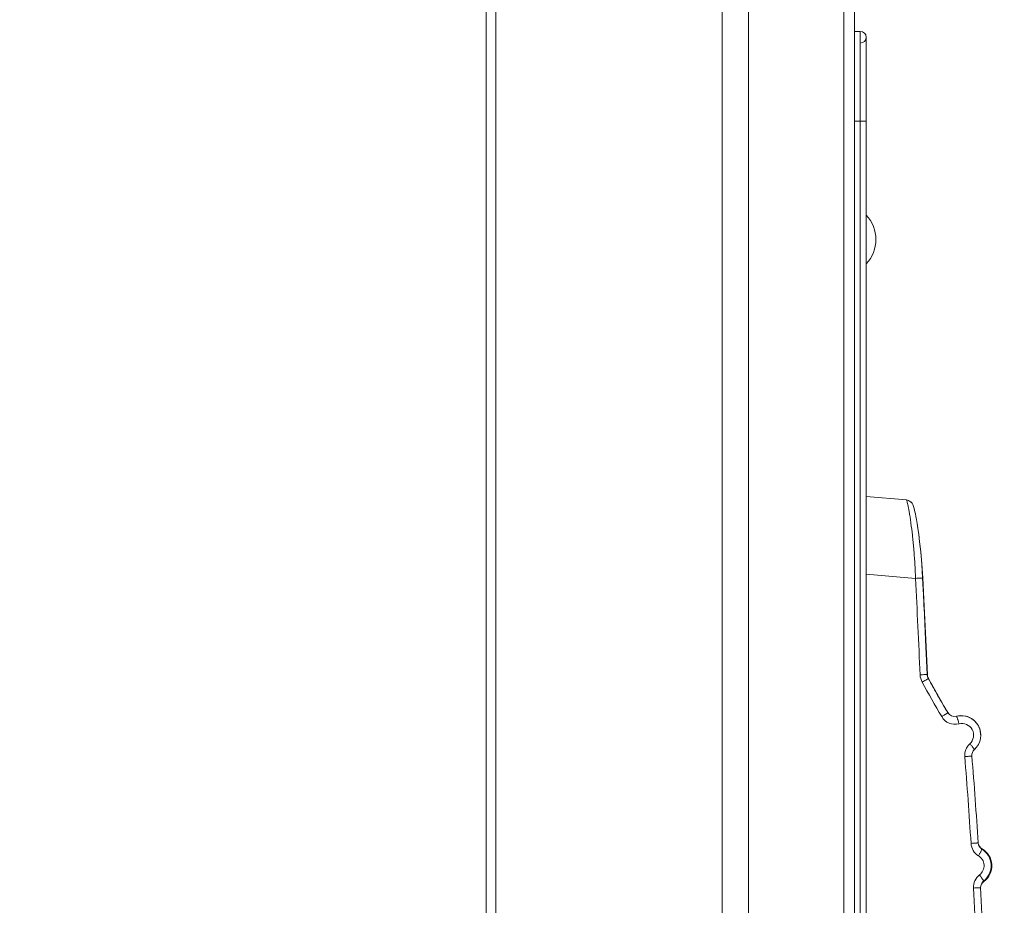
# Model space of a CAD drawing. Header units: centimetres. Extents: x -21 to 21, y -29.7 to 29.7.
# Tile 75 of 93: x 13.9 to 16.4, y -9.7 to -7.4. Entities that reach past the tile are written whole.
import ezdxf

# ---------------------------------------------------------------- set-up
doc = ezdxf.new("R2010")
doc.units = ezdxf.units.CM
doc.header["$MEASUREMENT"] = 0

msp = doc.modelspace()

# ---------------------------------------------------------------- linework, layer by layer
at = {"color": 8, "lineweight": 5}
msp.add_open_spline([(-21.00035, -29.70651), (-21.00035, -29.70651), (20.99965, -29.70651), (20.99965, -29.70651), (20.99965, -29.70651), (20.99965, 29.69349), (20.99965, 29.69349), (20.99965, 29.69349), (-21.00035, 29.69349), (-21.00035, 29.69349), (-21.00035, 29.69349), (-21.00035, -29.70651), (-21.00035, -29.70651)], degree=3, knots=[0, 0, 0, 0, 0.25, 0.25, 0.25, 0.5, 0.5, 0.5, 0.75, 0.75, 0.75, 1, 1, 1, 1], dxfattribs=at)
at = {"lineweight": 5}
for points in [[(15.05563, -16.67795), (15.05563, -16.67795), (15.05563, -3.36031), (15.05563, -3.36031)], [(15.08063, -3.37735), (15.08063, -3.37735), (15.08063, -16.67664), (15.08063, -16.67664)], [(16.00063, -16.28852), (16.00063, -16.28852), (16.00063, -3.76547), (16.00063, -3.76547)], [(15.66122, -15.9971), (15.66122, -15.9971), (15.66122, -4.05689), (15.66122, -4.05689)], [(15.72852, -4.05891), (15.72852, -4.05891), (15.72852, -15.99508), (15.72852, -15.99508)], [(15.97317, -15.99508), (15.97317, -15.99508), (15.97317, -4.05891), (15.97317, -4.05891)], [(16.01563, -7.44215), (16.01563, -7.44215), (16.00063, -7.44215), (16.00063, -7.44215)], [(16.01563, -9.86304), (16.01563, -9.86304), (16.01563, -7.44215), (16.01563, -7.44215)], [(16.03063, -7.45715), (16.03063, -7.45715), (16.03063, -11.80715), (16.03063, -11.80715)], [(16.03063, -7.67215), (16.03063, -7.67215), (16.00063, -7.67215), (16.00063, -7.67215)], [(16.03086, -8.03861), (16.06389, -8.0034), (16.06389, -7.94859), (16.03086, -7.91338)], [(16.13378, -8.6438), (16.13378, -8.6438), (16.03063, -8.63478), (16.03063, -8.63478)], [(16.1486, -8.65246), (16.1486, -8.65246), (16.14484, -8.6484), (16.14484, -8.6484)], [(16.15054, -8.65576), (16.15054, -8.65576), (16.1486, -8.65246), (16.1486, -8.65246)], [(16.03063, -8.83402), (16.03063, -8.83402), (16.15735, -8.8451), (16.15735, -8.8451)], [(16.16914, -9.09253), (16.16539, -9.01004), (16.16146, -8.92757), (16.15735, -8.8451)], [(16.17557, -8.8441), (16.17557, -8.8441), (16.17573, -8.8441), (16.17573, -8.8441)], [(16.18413, -9.01905), (16.18149, -8.96311), (16.17875, -8.90717), (16.17593, -8.85124)], [(16.18413, -9.01905), (16.18413, -9.01905), (16.18755, -9.0916), (16.18755, -9.0916)], [(16.17434, -9.11113), (16.17126, -9.10548), (16.16944, -9.09896), (16.16914, -9.09253)], [(16.18754, -9.0935), (16.18754, -9.0935), (16.18738, -9.09161), (16.18738, -9.09161)], [(16.18741, -9.09199), (16.18741, -9.09199), (16.18758, -9.0923), (16.18758, -9.0923)], [(16.18917, -9.09951), (16.18917, -9.09951), (16.18754, -9.0935), (16.18754, -9.0935)], [(16.18755, -9.0916), (16.18755, -9.0916), (16.18758, -9.0923), (16.18758, -9.0923)], [(16.18755, -9.0916), (16.18755, -9.0916), (16.18758, -9.0923), (16.18758, -9.0923)], [(16.18757, -9.09229), (16.18762, -9.09283), (16.18768, -9.09336), (16.18775, -9.0939)], [(16.18758, -9.09229), (16.18758, -9.09229), (16.18775, -9.09229), (16.18775, -9.09229)], [(16.18758, -9.09231), (16.18759, -9.09299), (16.18763, -9.09368), (16.18772, -9.09436)], [(16.18803, -9.09497), (16.18803, -9.09497), (16.18775, -9.09229), (16.18775, -9.09229)], [(16.17434, -9.11113), (16.19061, -9.14094), (16.20734, -9.17049), (16.22453, -9.19979)], [(16.18772, -9.09436), (16.18776, -9.0947), (16.18781, -9.09504), (16.18787, -9.09538)], [(16.18775, -9.0939), (16.1878, -9.09425), (16.18786, -9.09461), (16.18793, -9.09496)], [(16.18793, -9.09496), (16.18817, -9.09621), (16.1885, -9.09744), (16.18892, -9.09864)], [(16.18895, -9.09863), (16.18895, -9.09863), (16.18803, -9.09497), (16.18803, -9.09497)], [(16.18892, -9.09864), (16.1892, -9.09942), (16.18952, -9.10019), (16.18987, -9.10094)], [(16.19054, -9.10225), (16.19054, -9.10225), (16.18895, -9.09863), (16.18895, -9.09863)], [(16.19016, -9.10157), (16.19016, -9.10157), (16.18917, -9.09951), (16.18917, -9.09951)], [(16.18987, -9.10094), (16.18997, -9.10114), (16.19006, -9.10135), (16.19017, -9.10155)], [(16.19005, -9.10129), (16.19005, -9.10129), (16.19057, -9.10223), (16.19057, -9.10223)], [(16.19017, -9.10155), (16.19029, -9.10178), (16.19041, -9.10202), (16.19054, -9.10225)], [(16.1995, -9.11857), (16.20161, -9.12238), (16.20373, -9.12618), (16.20586, -9.12998)], [(16.20586, -9.12998), (16.20943, -9.13638), (16.21303, -9.14277), (16.21665, -9.14915)], [(16.20793, -9.13359), (16.21003, -9.13734), (16.21215, -9.14108), (16.21426, -9.14482)], [(16.21665, -9.14915), (16.21855, -9.15249), (16.22046, -9.15583), (16.22237, -9.15917)], [(16.24001, -9.18947), (16.24452, -9.19716), (16.25358, -9.20094), (16.26221, -9.19873)], [(16.24004, -9.18967), (16.24455, -9.19736), (16.2536, -9.20114), (16.26224, -9.19893)], [(16.22453, -9.19979), (16.23355, -9.21517), (16.25166, -9.22272), (16.26894, -9.21831)], [(16.30834, -9.28429), (16.30377, -9.28847), (16.30139, -9.29452), (16.3019, -9.30069)], [(16.29969, -9.52492), (16.29511, -9.45067), (16.28978, -9.37647), (16.28371, -9.30232)], [(16.31791, -9.52368), (16.31332, -9.4493), (16.30799, -9.37496), (16.3019, -9.30069)], [(16.31791, -9.52368), (16.31831, -9.53019), (16.32187, -9.5361), (16.32743, -9.5395)], [(16.31794, -9.52366), (16.31867, -9.52998), (16.32236, -9.53558), (16.32788, -9.53874)], [(16.33207, -9.62159), (16.32692, -9.6256), (16.32406, -9.63187), (16.32439, -9.63839)], [(16.33262, -9.62249), (16.32754, -9.62621), (16.3245, -9.63211), (16.32443, -9.6384)], [(16.33253, -9.62178), (16.3325, -9.62172), (16.33248, -9.62166), (16.33245, -9.6216)], [(16.31228, -9.77485), (16.31052, -9.72969), (16.30848, -9.68454), (16.30616, -9.63941)], [(16.33052, -9.77406), (16.32876, -9.72883), (16.32671, -9.6836), (16.32439, -9.63839)]]:
    msp.add_open_spline(points, degree=3, dxfattribs=at)
for points, knots in [([(16.01563, -7.47215), (16.02392, -7.47215), (16.03063, -7.46544), (16.03063, -7.45715), (16.03063, -7.44887), (16.02392, -7.44215), (16.01563, -7.44215)], [0, 0, 0, 0, 0.5, 0.5, 0.5, 1, 1, 1, 1]), ([(16.15735, -8.8451), (16.15687, -8.8321), (16.15624, -8.8191), (16.15544, -8.80611), (16.15468, -8.79359), (16.15376, -8.78109), (16.15269, -8.76859), (16.1517, -8.75702), (16.15058, -8.74547), (16.1493, -8.73393), (16.14818, -8.72375), (16.14694, -8.71358), (16.14556, -8.70342), (16.14496, -8.69898), (16.14433, -8.69454), (16.14366, -8.69011), (16.14307, -8.68616), (16.14246, -8.68221), (16.14181, -8.67827), (16.14124, -8.67485), (16.14066, -8.67143), (16.14004, -8.66802), (16.13952, -8.66516), (16.13897, -8.66231), (16.13839, -8.65947), (16.13793, -8.65721), (16.13744, -8.65495), (16.13691, -8.65271), (16.13652, -8.65107), (16.1361, -8.64944), (16.13561, -8.64781), (16.1353, -8.64679), (16.13496, -8.64577), (16.13451, -8.64483), (16.13439, -8.64457), (16.13425, -8.64431), (16.13405, -8.64407), (16.13394, -8.64393), (16.13381, -8.6438), (16.13364, -8.64379)], [0, 0, 0, 0, 0.0769231, 0.0769231, 0.0769231, 0.1538462, 0.1538462, 0.1538462, 0.2307692, 0.2307692, 0.2307692, 0.3076923, 0.3076923, 0.3076923, 0.3846154, 0.3846154, 0.3846154, 0.4615385, 0.4615385, 0.4615385, 0.5384615, 0.5384615, 0.5384615, 0.6153846, 0.6153846, 0.6153846, 0.6923077, 0.6923077, 0.6923077, 0.7692308, 0.7692308, 0.7692308, 0.8461538, 0.8461538, 0.8461538, 0.9230769, 0.9230769, 0.9230769, 1, 1, 1, 1]), ([(16.17558, -8.8441), (16.17558, -8.8441), (16.1734, -8.80925), (16.1734, -8.80925), (16.1734, -8.80925), (16.17058, -8.7767), (16.17058, -8.7767), (16.17058, -8.7767), (16.16787, -8.75175), (16.16787, -8.75175), (16.16787, -8.75175), (16.16542, -8.73225), (16.16542, -8.73225), (16.16542, -8.73225), (16.16323, -8.71678), (16.16323, -8.71678), (16.16323, -8.71678), (16.16131, -8.70437), (16.16131, -8.70437), (16.16131, -8.70437), (16.15963, -8.69435), (16.15963, -8.69435), (16.15963, -8.69435), (16.15818, -8.68624), (16.15818, -8.68624), (16.15818, -8.68624), (16.15691, -8.67964), (16.15691, -8.67964), (16.15691, -8.67964), (16.15581, -8.67426), (16.15581, -8.67426), (16.15581, -8.67426), (16.15485, -8.66989), (16.15485, -8.66989), (16.15485, -8.66989), (16.154, -8.6663), (16.154, -8.6663), (16.154, -8.6663), (16.15322, -8.66333), (16.15322, -8.66333), (16.15322, -8.66333), (16.15246, -8.66076), (16.15246, -8.66076), (16.15246, -8.66076), (16.15165, -8.65839), (16.15165, -8.65839), (16.15165, -8.65839), (16.15057, -8.65585), (16.15057, -8.65585), (16.15057, -8.65585), (16.14867, -8.65257), (16.14867, -8.65257), (16.14867, -8.65257), (16.14497, -8.64851), (16.14497, -8.64851), (16.14497, -8.64851), (16.13912, -8.64505), (16.13912, -8.64505), (16.13912, -8.64505), (16.13378, -8.6438), (16.13378, -8.6438)], [0, 0, 0, 0, 0.05, 0.05, 0.05, 0.1, 0.1, 0.1, 0.15, 0.15, 0.15, 0.2, 0.2, 0.2, 0.25, 0.25, 0.25, 0.3, 0.3, 0.3, 0.35, 0.35, 0.35, 0.4, 0.4, 0.4, 0.45, 0.45, 0.45, 0.5, 0.5, 0.5, 0.55, 0.55, 0.55, 0.6, 0.6, 0.6, 0.65, 0.65, 0.65, 0.7, 0.7, 0.7, 0.75, 0.75, 0.75, 0.8, 0.8, 0.8, 0.85, 0.85, 0.85, 0.9, 0.9, 0.9, 0.95, 0.95, 0.95, 1, 1, 1, 1]), ([(16.14484, -8.6484), (16.14484, -8.6484), (16.13895, -8.64499), (16.13895, -8.64499), (16.13895, -8.64499), (16.13379, -8.6438), (16.13379, -8.6438)], [0, 0, 0, 0, 0.5, 0.5, 0.5, 1, 1, 1, 1]), ([(16.15245, -8.66069), (16.15245, -8.66069), (16.15164, -8.65832), (16.15164, -8.65832), (16.15164, -8.65832), (16.15054, -8.65576), (16.15054, -8.65576)], [0, 0, 0, 0, 0.5, 0.5, 0.5, 1, 1, 1, 1]), ([(16.15484, -8.66979), (16.15484, -8.66979), (16.15399, -8.66622), (16.15399, -8.66622), (16.15399, -8.66622), (16.15321, -8.66325), (16.15321, -8.66325), (16.15321, -8.66325), (16.15245, -8.66069), (16.15245, -8.66069)], [0, 0, 0, 0, 0.3333333, 0.3333333, 0.3333333, 0.6666667, 0.6666667, 0.6666667, 1, 1, 1, 1]), ([(16.17574, -8.8441), (16.17574, -8.8441), (16.1735, -8.80887), (16.1735, -8.80887), (16.1735, -8.80887), (16.17065, -8.77635), (16.17065, -8.77635), (16.17065, -8.77635), (16.16792, -8.75144), (16.16792, -8.75144), (16.16792, -8.75144), (16.16544, -8.73197), (16.16544, -8.73197), (16.16544, -8.73197), (16.16325, -8.71653), (16.16325, -8.71653), (16.16325, -8.71653), (16.16132, -8.70416), (16.16132, -8.70416), (16.16132, -8.70416), (16.15963, -8.69417), (16.15963, -8.69417), (16.15963, -8.69417), (16.15818, -8.68608), (16.15818, -8.68608), (16.15818, -8.68608), (16.15691, -8.6795), (16.15691, -8.6795), (16.15691, -8.6795), (16.15581, -8.67415), (16.15581, -8.67415), (16.15581, -8.67415), (16.15484, -8.66979), (16.15484, -8.66979)], [0, 0, 0, 0, 0.0909091, 0.0909091, 0.0909091, 0.1818182, 0.1818182, 0.1818182, 0.2727273, 0.2727273, 0.2727273, 0.3636364, 0.3636364, 0.3636364, 0.4545455, 0.4545455, 0.4545455, 0.5454545, 0.5454545, 0.5454545, 0.6363636, 0.6363636, 0.6363636, 0.7272727, 0.7272727, 0.7272727, 0.8181818, 0.8181818, 0.8181818, 0.9090909, 0.9090909, 0.9090909, 1, 1, 1, 1]), ([(16.17558, -8.8441), (16.17558, -8.84413), (16.17554, -8.84412), (16.1755, -8.84411), (16.17539, -8.8441), (16.17533, -8.84412), (16.17526, -8.84413), (16.17514, -8.84416), (16.175, -8.84416), (16.17485, -8.84416), (16.17465, -8.84417), (16.17446, -8.84418), (16.17426, -8.8442), (16.17401, -8.84422), (16.17375, -8.84423), (16.17349, -8.84424), (16.17318, -8.84426), (16.17287, -8.84428), (16.17256, -8.8443), (16.17177, -8.84434), (16.17099, -8.84439), (16.1702, -8.84443), (16.16924, -8.84448), (16.16828, -8.84453), (16.16731, -8.84459), (16.16623, -8.84464), (16.16516, -8.8447), (16.16408, -8.84476), (16.16183, -8.84487), (16.15959, -8.84499), (16.15735, -8.8451)], [0, 0, 0, 0, 0.1, 0.1, 0.1, 0.2, 0.2, 0.2, 0.3, 0.3, 0.3, 0.4, 0.4, 0.4, 0.5, 0.5, 0.5, 0.6, 0.6, 0.6, 0.7, 0.7, 0.7, 0.8, 0.8, 0.8, 0.9, 0.9, 0.9, 1, 1, 1, 1]), ([(16.18738, -9.09161), (16.18738, -9.09161), (16.18328, -9.0031), (16.18328, -9.0031), (16.18328, -9.0031), (16.17917, -8.91697), (16.17917, -8.91697), (16.17917, -8.91697), (16.17557, -8.8441), (16.17557, -8.8441)], [0, 0, 0, 0, 0.3333333, 0.3333333, 0.3333333, 0.6666667, 0.6666667, 0.6666667, 1, 1, 1, 1]), ([(16.18775, -9.09229), (16.18775, -9.09229), (16.18355, -9.00306), (16.18355, -9.00306), (16.18355, -9.00306), (16.17937, -8.91671), (16.17937, -8.91671), (16.17937, -8.91671), (16.17573, -8.8441), (16.17573, -8.8441)], [0, 0, 0, 0, 0.3333333, 0.3333333, 0.3333333, 0.6666667, 0.6666667, 0.6666667, 1, 1, 1, 1]), ([(16.18486, -9.09176), (16.1839, -9.09182), (16.18295, -9.09186), (16.18199, -9.09191), (16.17771, -9.09213), (16.17343, -9.09233), (16.16914, -9.09253)], [0, 0, 0, 0, 0.5, 0.5, 0.5, 1, 1, 1, 1]), ([(16.18738, -9.09161), (16.18737, -9.09166), (16.18729, -9.09164), (16.18722, -9.09163), (16.18701, -9.09159), (16.18688, -9.09163), (16.18674, -9.09166), (16.1865, -9.0917), (16.18622, -9.0917), (16.18594, -9.09171), (16.18557, -9.09172), (16.18522, -9.09175), (16.18486, -9.09176)], [0, 0, 0, 0, 0.25, 0.25, 0.25, 0.5, 0.5, 0.5, 0.75, 0.75, 0.75, 1, 1, 1, 1]), ([(16.18909, -9.10248), (16.18724, -9.10376), (16.18531, -9.1049), (16.18336, -9.10603), (16.18037, -9.10776), (16.17737, -9.10947), (16.17434, -9.11113)], [0, 0, 0, 0, 0.5, 0.5, 0.5, 1, 1, 1, 1]), ([(16.19015, -9.10155), (16.19022, -9.10166), (16.19006, -9.10177), (16.18992, -9.10186), (16.18956, -9.1021), (16.18938, -9.10228), (16.18909, -9.10248)], [0, 0, 0, 0, 0.5, 0.5, 0.5, 1, 1, 1, 1]), ([(16.19015, -9.10155), (16.19274, -9.10629), (16.19533, -9.11101), (16.19794, -9.11573), (16.21165, -9.14057), (16.2257, -9.16521), (16.24004, -9.18967)], [0, 0, 0, 0, 0.5, 0.5, 0.5, 1, 1, 1, 1]), ([(16.19057, -9.10223), (16.19469, -9.10978), (16.19885, -9.11731), (16.20303, -9.12482), (16.21166, -9.14032), (16.22042, -9.15575), (16.2293, -9.1711), (16.23285, -9.17723), (16.23642, -9.18336), (16.24001, -9.18947)], [0, 0, 0, 0, 0.3333333, 0.3333333, 0.3333333, 0.6666667, 0.6666667, 0.6666667, 1, 1, 1, 1]), ([(16.24004, -9.18967), (16.2401, -9.18978), (16.23995, -9.18989), (16.23982, -9.18999), (16.23946, -9.19026), (16.23926, -9.19045), (16.23901, -9.19065), (16.23861, -9.19097), (16.23811, -9.1913), (16.23763, -9.19163), (16.23699, -9.19206), (16.23637, -9.19248), (16.23574, -9.19289), (16.23497, -9.19339), (16.23418, -9.19389), (16.2334, -9.19439), (16.23249, -9.19496), (16.23159, -9.19552), (16.23068, -9.19608), (16.22864, -9.19734), (16.22659, -9.19857), (16.22453, -9.19979)], [0, 0, 0, 0, 0.1428571, 0.1428571, 0.1428571, 0.2857143, 0.2857143, 0.2857143, 0.4285714, 0.4285714, 0.4285714, 0.5714286, 0.5714286, 0.5714286, 0.7142857, 0.7142857, 0.7142857, 0.8571429, 0.8571429, 0.8571429, 1, 1, 1, 1]), ([(16.30834, -9.28429), (16.32528, -9.26882), (16.32952, -9.2438), (16.31861, -9.22362), (16.30771, -9.20343), (16.28447, -9.19325), (16.26224, -9.19893)], [0, 0, 0, 0, 0.5, 0.5, 0.5, 1, 1, 1, 1]), ([(16.32458, -9.24873), (16.32507, -9.23302), (16.31814, -9.21799), (16.30588, -9.20816), (16.29362, -9.19833), (16.27744, -9.19484), (16.26221, -9.19873)], [0, 0, 0, 0, 0.5, 0.5, 0.5, 1, 1, 1, 1]), ([(16.26221, -9.19873), (16.26223, -9.19873), (16.26225, -9.19872), (16.26227, -9.19873), (16.2623, -9.19873), (16.26232, -9.19874), (16.26234, -9.19875)], [0, 0, 0, 0, 0.5, 0.5, 0.5, 1, 1, 1, 1]), ([(16.26224, -9.19893), (16.26241, -9.19889), (16.26255, -9.19907), (16.26266, -9.19923), (16.26294, -9.19962), (16.2631, -9.19994), (16.26327, -9.20029), (16.26352, -9.20083), (16.26378, -9.20145), (16.26402, -9.20205), (16.26434, -9.20286), (16.26462, -9.20365), (16.2649, -9.20446), (16.26524, -9.20543), (16.26556, -9.20642), (16.26587, -9.20741), (16.26623, -9.20854), (16.26657, -9.20966), (16.2669, -9.2108), (16.26762, -9.21329), (16.2683, -9.21579), (16.26894, -9.21831)], [0, 0, 0, 0, 0.1428571, 0.1428571, 0.1428571, 0.2857143, 0.2857143, 0.2857143, 0.4285714, 0.4285714, 0.4285714, 0.5714286, 0.5714286, 0.5714286, 0.7142857, 0.7142857, 0.7142857, 0.8571429, 0.8571429, 0.8571429, 1, 1, 1, 1]), ([(16.2966, -9.26952), (16.30676, -9.26024), (16.3093, -9.24523), (16.30276, -9.23312), (16.29622, -9.22101), (16.28227, -9.2149), (16.26894, -9.21831)], [0, 0, 0, 0, 0.5, 0.5, 0.5, 1, 1, 1, 1]), ([(16.28371, -9.30232), (16.28322, -9.29631), (16.28412, -9.2901), (16.28635, -9.28442), (16.28858, -9.27874), (16.29215, -9.27359), (16.2966, -9.26952)], [0, 0, 0, 0, 0.5, 0.5, 0.5, 1, 1, 1, 1]), ([(16.30834, -9.28429), (16.30845, -9.28419), (16.30836, -9.28402), (16.30828, -9.28386), (16.30808, -9.28347), (16.30792, -9.28321), (16.30774, -9.28293), (16.30745, -9.28247), (16.3071, -9.28198), (16.30674, -9.28151), (16.30627, -9.28088), (16.3058, -9.28027), (16.30532, -9.27967), (16.30474, -9.27893), (16.30413, -9.2782), (16.30353, -9.27747), (16.30283, -9.27663), (16.30213, -9.27581), (16.30142, -9.27498), (16.29984, -9.27314), (16.29823, -9.27132), (16.2966, -9.26952)], [0, 0, 0, 0, 0.1428571, 0.1428571, 0.1428571, 0.2857143, 0.2857143, 0.2857143, 0.4285714, 0.4285714, 0.4285714, 0.5714286, 0.5714286, 0.5714286, 0.7142857, 0.7142857, 0.7142857, 0.8571429, 0.8571429, 0.8571429, 1, 1, 1, 1]), ([(16.3019, -9.30069), (16.3019, -9.30072), (16.30185, -9.30071), (16.30181, -9.30071), (16.3017, -9.3007), (16.30163, -9.30073), (16.30156, -9.30074), (16.30144, -9.30077), (16.30128, -9.30078), (16.30114, -9.30079), (16.30093, -9.30081), (16.30074, -9.30083), (16.30055, -9.30085), (16.3003, -9.30088), (16.30005, -9.3009), (16.2998, -9.30093), (16.2995, -9.30095), (16.2992, -9.30098), (16.2989, -9.30101), (16.29816, -9.30108), (16.29741, -9.30115), (16.29667, -9.30122), (16.29576, -9.3013), (16.29485, -9.30138), (16.29394, -9.30146), (16.29289, -9.30155), (16.29184, -9.30164), (16.29079, -9.30173), (16.28843, -9.30193), (16.28607, -9.30213), (16.28371, -9.30232)], [0, 0, 0, 0, 0.1, 0.1, 0.1, 0.2, 0.2, 0.2, 0.3, 0.3, 0.3, 0.4, 0.4, 0.4, 0.5, 0.5, 0.5, 0.6, 0.6, 0.6, 0.7, 0.7, 0.7, 0.8, 0.8, 0.8, 0.9, 0.9, 0.9, 1, 1, 1, 1]), ([(16.31791, -9.52368), (16.31791, -9.5237), (16.31787, -9.52369), (16.31784, -9.52369), (16.31773, -9.52368), (16.31768, -9.5237), (16.31761, -9.52371), (16.3175, -9.52374), (16.31736, -9.52374), (16.31723, -9.52375), (16.31703, -9.52376), (16.31685, -9.52378), (16.31667, -9.52379), (16.31642, -9.52381), (16.31618, -9.52383), (16.31593, -9.52385), (16.31562, -9.52387), (16.31532, -9.52389), (16.31502, -9.52391), (16.31425, -9.52397), (16.31348, -9.52402), (16.31271, -9.52407), (16.31176, -9.52413), (16.3108, -9.5242), (16.30984, -9.52426), (16.30876, -9.52433), (16.30767, -9.5244), (16.30659, -9.52447), (16.30429, -9.52462), (16.30199, -9.52477), (16.29969, -9.52491)], [0, 0, 0, 0, 0.1, 0.1, 0.1, 0.2, 0.2, 0.2, 0.3, 0.3, 0.3, 0.4, 0.4, 0.4, 0.5, 0.5, 0.5, 0.6, 0.6, 0.6, 0.7, 0.7, 0.7, 0.8, 0.8, 0.8, 0.9, 0.9, 0.9, 1, 1, 1, 1]), ([(16.29969, -9.52492), (16.30008, -9.53125), (16.30204, -9.53758), (16.30535, -9.54309), (16.30867, -9.54859), (16.31335, -9.55326), (16.31875, -9.55657)], [0, 0, 0, 0, 0.5, 0.5, 0.5, 1, 1, 1, 1]), ([(16.32743, -9.5395), (16.32755, -9.53958), (16.32752, -9.53975), (16.32749, -9.53991), (16.32741, -9.54032), (16.32731, -9.54061), (16.32719, -9.54092), (16.32699, -9.54144), (16.32675, -9.54201), (16.3265, -9.54256), (16.32615, -9.54331), (16.32579, -9.54404), (16.32542, -9.54477), (16.32496, -9.54566), (16.32449, -9.54656), (16.324, -9.54745), (16.32346, -9.54845), (16.3229, -9.54945), (16.32234, -9.55044), (16.32117, -9.5525), (16.31997, -9.55454), (16.31874, -9.55656)], [0, 0, 0, 0, 0.1428571, 0.1428571, 0.1428571, 0.2857143, 0.2857143, 0.2857143, 0.4285714, 0.4285714, 0.4285714, 0.5714286, 0.5714286, 0.5714286, 0.7142857, 0.7142857, 0.7142857, 0.8571429, 0.8571429, 0.8571429, 1, 1, 1, 1]), ([(16.33207, -9.62159), (16.34501, -9.6115), (16.35218, -9.59571), (16.35125, -9.57933), (16.35033, -9.56295), (16.34143, -9.54807), (16.32743, -9.5395)], [0, 0, 0, 0, 0.5, 0.5, 0.5, 1, 1, 1, 1]), ([(16.33262, -9.62249), (16.34628, -9.61249), (16.35395, -9.59624), (16.353, -9.57933), (16.35204, -9.56242), (16.34259, -9.54715), (16.32788, -9.53874)], [0, 0, 0, 0, 0.5, 0.5, 0.5, 1, 1, 1, 1]), ([(16.32788, -9.53874), (16.32791, -9.53876), (16.32793, -9.53879), (16.32795, -9.53882), (16.32804, -9.53904), (16.32795, -9.53928), (16.32789, -9.5395)], [0, 0, 0, 0, 0.5, 0.5, 0.5, 1, 1, 1, 1]), ([(16.31875, -9.55657), (16.32282, -9.55906), (16.32634, -9.5626), (16.32882, -9.56675), (16.33131, -9.57089), (16.33276, -9.57564), (16.33303, -9.58046), (16.3333, -9.58527), (16.3324, -9.59015), (16.3304, -9.59456), (16.3284, -9.59895), (16.3253, -9.60287), (16.32153, -9.60581)], [0, 0, 0, 0, 0.25, 0.25, 0.25, 0.5, 0.5, 0.5, 0.75, 0.75, 0.75, 1, 1, 1, 1]), ([(16.32153, -9.60581), (16.31653, -9.6097), (16.31241, -9.61488), (16.30974, -9.62071), (16.30706, -9.62656), (16.30584, -9.63307), (16.30616, -9.63941)], [0, 0, 0, 0, 0.5, 0.5, 0.5, 1, 1, 1, 1]), ([(16.33207, -9.62159), (16.33218, -9.62151), (16.33212, -9.62134), (16.33207, -9.62119), (16.33193, -9.6208), (16.3318, -9.62053), (16.33165, -9.62025), (16.33139, -9.61976), (16.33108, -9.61923), (16.33077, -9.61873), (16.33033, -9.61802), (16.3299, -9.61735), (16.32945, -9.61668), (16.32889, -9.61585), (16.32832, -9.61502), (16.32774, -9.6142), (16.32709, -9.61328), (16.32643, -9.61237), (16.32577, -9.61146), (16.32438, -9.60956), (16.32296, -9.60768), (16.32152, -9.60581)], [0, 0, 0, 0, 0.1428571, 0.1428571, 0.1428571, 0.2857143, 0.2857143, 0.2857143, 0.4285714, 0.4285714, 0.4285714, 0.5714286, 0.5714286, 0.5714286, 0.7142857, 0.7142857, 0.7142857, 0.8571429, 0.8571429, 0.8571429, 1, 1, 1, 1]), ([(16.33253, -9.62178), (16.33256, -9.62187), (16.33259, -9.62196), (16.33262, -9.62206), (16.33267, -9.62221), (16.33273, -9.62241), (16.33262, -9.62249)], [0, 0, 0, 0, 0.5, 0.5, 0.5, 1, 1, 1, 1]), ([(16.32439, -9.63839), (16.32431, -9.63846), (16.32419, -9.63843), (16.32408, -9.63842), (16.32393, -9.63841), (16.32381, -9.63843), (16.32368, -9.63845), (16.3235, -9.63847), (16.3233, -9.63848), (16.32311, -9.63849), (16.32255, -9.63851), (16.322, -9.63855), (16.32145, -9.63859), (16.32068, -9.63864), (16.31991, -9.63868), (16.31914, -9.63872), (16.31818, -9.63877), (16.31723, -9.63882), (16.31627, -9.63888), (16.31519, -9.63894), (16.31411, -9.63899), (16.31303, -9.63905), (16.31074, -9.63917), (16.30845, -9.63929), (16.30616, -9.63941)], [0, 0, 0, 0, 0.125, 0.125, 0.125, 0.25, 0.25, 0.25, 0.375, 0.375, 0.375, 0.5, 0.5, 0.5, 0.625, 0.625, 0.625, 0.75, 0.75, 0.75, 0.875, 0.875, 0.875, 1, 1, 1, 1])]:
    msp.add_open_spline(points, degree=3, knots=knots, dxfattribs=at)

doc.saveas('drawing.dxf')
